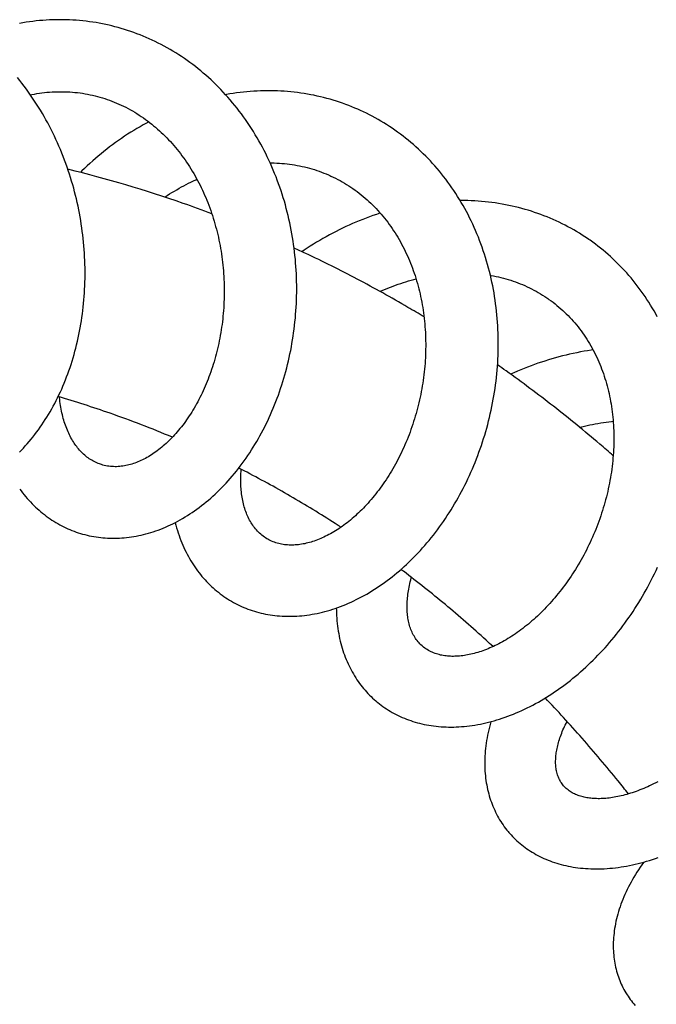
# Model space of a CAD drawing. Header units: millimetres. Extents: x 117 to 1320, y -43 to 1845.
# Tile 27 of 106: x 356 to 404, y 709 to 785. Entities that reach past the tile are written whole.
import ezdxf

# ---------------------------------------------------------------- set-up
doc = ezdxf.new("R2010")
doc.units = ezdxf.units.MM
doc.header["$LTSCALE"] = 65.395
doc.layers.get('0').update_dxf_attribs({"linetype": 'CONTINUOUS'})

msp = doc.modelspace()

# ---------------------------------------------------------------- linework, layer by layer
at = {"color": 7, "linetype": 'Continuous'}
for points in [[(362.634, 784.22), (362.524, 784.246), (362.276, 784.301), (362.028, 784.352), (361.779, 784.399), (361.528, 784.443), (361.277, 784.482), (361.025, 784.518), (360.773, 784.551), (360.52, 784.579), (360.266, 784.603), (360.012, 784.624), (359.757, 784.641), (359.502, 784.654), (359.247, 784.663), (358.992, 784.668), (358.737, 784.669), (358.482, 784.667), (358.227, 784.661), (357.972, 784.65), (357.718, 784.636), (357.463, 784.619), (357.208, 784.597), (356.953, 784.571), (356.698, 784.542), (356.442, 784.509), (356.187, 784.471), (355.931, 784.43), (355.675, 784.385)], [(363.944, 783.852), (363.704, 783.928), (363.463, 784.001), (363.22, 784.069), (362.977, 784.135), (362.731, 784.196), (362.634, 784.22)], [(368.286, 781.697), (368.071, 781.843), (367.854, 781.985), (367.635, 782.124), (367.414, 782.259), (367.192, 782.391), (366.968, 782.519), (366.743, 782.644), (366.516, 782.765), (366.288, 782.882), (366.058, 782.996), (365.828, 783.106), (365.596, 783.212), (365.363, 783.315), (365.129, 783.414), (364.894, 783.509), (364.658, 783.6), (364.42, 783.688), (364.183, 783.772), (363.944, 783.852)], [(360.093, 745.457), (360.172, 745.43), (360.337, 745.378), (360.504, 745.329), (360.673, 745.283), (360.842, 745.241), (361.013, 745.202), (361.185, 745.167), (361.358, 745.135), (361.533, 745.106), (361.708, 745.081), (361.884, 745.06), (362.061, 745.042), (362.239, 745.028), (362.418, 745.017), (362.598, 745.01), (362.778, 745.006), (362.959, 745.006), (363.141, 745.01), (363.323, 745.017), (363.505, 745.028), (363.688, 745.042), (363.871, 745.061), (364.055, 745.082), (364.239, 745.108), (364.423, 745.137), (364.608, 745.17), (364.793, 745.206), (364.978, 745.246), (365.163, 745.29), (365.349, 745.338), (365.536, 745.39), (365.723, 745.446), (365.91, 745.505), (366.097, 745.569), (366.285, 745.636), (366.472, 745.707), (366.66, 745.782), (366.848, 745.861), (367.035, 745.944), (367.222, 746.031), (367.41, 746.122), (367.596, 746.216), (367.783, 746.315), (367.968, 746.417), (368.154, 746.523), (368.338, 746.633), (368.522, 746.746), (368.705, 746.864), (368.887, 746.984), (369.067, 747.109), (369.247, 747.237), (369.425, 747.368), (369.602, 747.502), (369.777, 747.64), (369.952, 747.782), (370.125, 747.928), (370.298, 748.077), (370.47, 748.23), (370.64, 748.387), (370.809, 748.547), (370.977, 748.711), (371.143, 748.878), (371.307, 749.049), (371.471, 749.223), (371.632, 749.4), (371.792, 749.58), (371.95, 749.764), (372.106, 749.951), (372.26, 750.14), (372.412, 750.333), (372.563, 750.529), (372.711, 750.727), (372.857, 750.928), (373.001, 751.132), (373.142, 751.338), (373.282, 751.547), (373.418, 751.758), (373.553, 751.972), (373.685, 752.187), (373.815, 752.405), (373.942, 752.626), (374.067, 752.849), (374.19, 753.074), (374.31, 753.302), (374.428, 753.532), (374.544, 753.765), (374.657, 754), (374.767, 754.238), (374.876, 754.478), (374.982, 754.72), (375.085, 754.964), (375.186, 755.211), (375.284, 755.459), (375.379, 755.71), (375.472, 755.962), (375.562, 756.216), (375.649, 756.472), (375.733, 756.729), (375.815, 756.988), (375.893, 757.248), (375.969, 757.51), (376.042, 757.772), (376.111, 758.036), (376.178, 758.3), (376.242, 758.566), (376.302, 758.832), (376.36, 759.1), (376.415, 759.369), (376.467, 759.638), (376.515, 759.909), (376.561, 760.181), (376.604, 760.455), (376.643, 760.729), (376.68, 761.004), (376.713, 761.28), (376.744, 761.558), (376.771, 761.836), (376.795, 762.116), (376.816, 762.396), (376.834, 762.676), (376.849, 762.958), (376.86, 763.24), (376.869, 763.522), (376.874, 763.805), (376.875, 764.088), (376.874, 764.371), (376.869, 764.654), (376.861, 764.937), (376.85, 765.219), (376.835, 765.502), (376.818, 765.784), (376.796, 766.065), (376.772, 766.346), (376.744, 766.626), (376.714, 766.906), (376.679, 767.185), (376.642, 767.464), (376.601, 767.742), (376.557, 768.02), (376.509, 768.298), (376.458, 768.576), (376.404, 768.853), (376.346, 769.13), (376.285, 769.406), (376.221, 769.682), (376.153, 769.958), (376.082, 770.232), (376.007, 770.505), (375.93, 770.778), (375.848, 771.049), (375.764, 771.319), (375.676, 771.588), (375.585, 771.855), (375.491, 772.121), (375.394, 772.385), (375.293, 772.647), (375.189, 772.908), (375.083, 773.166), (374.973, 773.423), (374.86, 773.677), (374.744, 773.929), (374.626, 774.18), (374.504, 774.428), (374.379, 774.673), (374.251, 774.917), (374.12, 775.159), (373.986, 775.399), (373.849, 775.637), (373.709, 775.873), (373.565, 776.108), (373.419, 776.34), (373.269, 776.57), (373.116, 776.798), (372.961, 777.024), (372.802, 777.247), (372.641, 777.467), (372.477, 777.685), (372.311, 777.9), (372.141, 778.113), (371.97, 778.322), (371.795, 778.529), (371.619, 778.732), (371.44, 778.933), (371.258, 779.13), (371.075, 779.324), (370.889, 779.515), (370.702, 779.702), (370.512, 779.886), (370.321, 780.066), (370.127, 780.243), (369.932, 780.417), (369.734, 780.588), (369.534, 780.756), (369.332, 780.92), (369.127, 781.082), (368.92, 781.241), (368.711, 781.396), (368.499, 781.548), (368.286, 781.697)], [(355.666, 751.586), (355.819, 751.741), (355.971, 751.901), (356.121, 752.064), (356.269, 752.231), (356.416, 752.401), (356.56, 752.574), (356.703, 752.751), (356.845, 752.931), (356.984, 753.115), (357.121, 753.301), (357.257, 753.491), (357.39, 753.684), (357.521, 753.879), (357.649, 754.078), (357.776, 754.279), (357.899, 754.482), (358.021, 754.688), (358.139, 754.897), (358.256, 755.107), (358.369, 755.32), (358.48, 755.535), (358.589, 755.753), (358.695, 755.973), (358.799, 756.195), (358.9, 756.42), (358.999, 756.648), (359.095, 756.878), (359.189, 757.111), (359.28, 757.346), (359.369, 757.584), (359.455, 757.823), (359.538, 758.065), (359.619, 758.309), (359.696, 758.555), (359.771, 758.803), (359.844, 759.053), (359.913, 759.305), (359.98, 759.558), (360.044, 759.813), (360.104, 760.069), (360.162, 760.327), (360.217, 760.586), (360.269, 760.846), (360.318, 761.107), (360.364, 761.37), (360.407, 761.633), (360.447, 761.897), (360.484, 762.162), (360.517, 762.427), (360.548, 762.694), (360.576, 762.961), (360.601, 763.23), (360.622, 763.5), (360.641, 763.77), (360.656, 764.042), (360.669, 764.315), (360.678, 764.589), (360.685, 764.864), (360.688, 765.14), (360.688, 765.417), (360.685, 765.694), (360.679, 765.972), (360.669, 766.25), (360.657, 766.528), (360.641, 766.807), (360.622, 767.086), (360.6, 767.365), (360.575, 767.644), (360.546, 767.923), (360.515, 768.202), (360.48, 768.48), (360.442, 768.758), (360.401, 769.036), (360.357, 769.313), (360.31, 769.589), (360.26, 769.864), (360.206, 770.139), (360.15, 770.413), (360.09, 770.687), (360.027, 770.96), (359.961, 771.232), (359.891, 771.505), (359.818, 771.778), (359.742, 772.05), (359.663, 772.322), (359.58, 772.593), (359.494, 772.864), (359.405, 773.133), (359.313, 773.402), (359.217, 773.67), (359.119, 773.937), (359.017, 774.202), (358.912, 774.466), (358.804, 774.729), (358.693, 774.99), (358.579, 775.25), (358.462, 775.508), (358.342, 775.764), (358.219, 776.018), (358.093, 776.27), (357.965, 776.521), (357.833, 776.768), (357.699, 777.014), (357.562, 777.258), (357.423, 777.499), (357.28, 777.739), (357.134, 777.976), (356.986, 778.212), (356.834, 778.446), (356.68, 778.678), (356.522, 778.907), (356.362, 779.135), (356.199, 779.361), (356.032, 779.585), (355.863, 779.806), (355.692, 780.025), (355.517, 780.241)], [(356.51, 778.925), (356.623, 778.948), (356.814, 778.983), (357.006, 779.016), (357.199, 779.046), (357.391, 779.072), (357.584, 779.095), (357.777, 779.115), (357.971, 779.132), (358.165, 779.145), (358.359, 779.155), (358.553, 779.161), (358.748, 779.164), (358.943, 779.164), (359.138, 779.16), (359.334, 779.153), (359.529, 779.142), (359.724, 779.128), (359.919, 779.11), (360.113, 779.09), (360.307, 779.065), (360.5, 779.037)], [(360.5, 779.037), (360.692, 779.006), (360.884, 778.971), (361.074, 778.933), (361.263, 778.892), (361.362, 778.869)], [(361.362, 778.869), (361.453, 778.847), (361.64, 778.799), (361.826, 778.748), (362.011, 778.694), (362.196, 778.636), (362.379, 778.575), (362.561, 778.51), (362.742, 778.443), (362.922, 778.371), (363.102, 778.297), (363.28, 778.219), (363.457, 778.138), (363.633, 778.054), (363.808, 777.967), (363.981, 777.876), (364.153, 777.782), (364.324, 777.686), (364.493, 777.586), (364.661, 777.483), (364.827, 777.377), (364.991, 777.269), (365.153, 777.158), (365.314, 777.044), (365.473, 776.927), (365.629, 776.808), (365.784, 776.686), (365.936, 776.563), (366.085, 776.437), (366.233, 776.308), (366.378, 776.178), (366.522, 776.045), (366.663, 775.91), (366.803, 775.772), (366.941, 775.633), (367.077, 775.49), (367.211, 775.345), (367.344, 775.198), (367.474, 775.049), (367.603, 774.897), (367.73, 774.742), (367.855, 774.586), (367.979, 774.427), (368.1, 774.266), (368.219, 774.103), (368.337, 773.938), (368.452, 773.771), (368.565, 773.603), (368.676, 773.432), (368.785, 773.259), (368.891, 773.085), (368.996, 772.91), (369.098, 772.732), (369.198, 772.553), (369.295, 772.373), (369.39, 772.191), (369.484, 772.008), (369.574, 771.823), (369.663, 771.636), (369.75, 771.448), (369.834, 771.259), (369.916, 771.067), (369.996, 770.874), (370.074, 770.679), (370.15, 770.483), (370.224, 770.284), (370.296, 770.084), (370.365, 769.883), (370.432, 769.681), (370.497, 769.477), (370.559, 769.272), (370.619, 769.066), (370.677, 768.859), (370.732, 768.651), (370.785, 768.442), (370.835, 768.233), (370.883, 768.023), (370.929, 767.812), (370.972, 767.601), (371.012, 767.389), (371.051, 767.178), (371.086, 766.965), (371.119, 766.753), (371.15, 766.539), (371.178, 766.325), (371.204, 766.111), (371.228, 765.896), (371.249, 765.68), (371.268, 765.463), (371.284, 765.246), (371.298, 765.028), (371.309, 764.81), (371.318, 764.592), (371.325, 764.374), (371.329, 764.156), (371.331, 763.937), (371.33, 763.719), (371.327, 763.502), (371.321, 763.284), (371.313, 763.068), (371.302, 762.851), (371.29, 762.636), (371.274, 762.421), (371.257, 762.207), (371.237, 761.994), (371.215, 761.782), (371.191, 761.57), (371.164, 761.36), (371.135, 761.15), (371.104, 760.941), (371.07, 760.733), (371.034, 760.525), (370.996, 760.318), (370.955, 760.112), (370.913, 759.906), (370.868, 759.702), (370.821, 759.499), (370.771, 759.296), (370.72, 759.096), (370.666, 758.896), (370.611, 758.698), (370.553, 758.501), (370.494, 758.306), (370.432, 758.113), (370.369, 757.921), (370.304, 757.731), (370.237, 757.543), (370.168, 757.357), (370.097, 757.174), (370.025, 756.992), (369.952, 756.813), (369.877, 756.636), (369.8, 756.46), (369.721, 756.287), (369.641, 756.116), (369.559, 755.946), (369.475, 755.778), (369.39, 755.612), (369.303, 755.448), (369.214, 755.287), (369.124, 755.127), (369.033, 754.969), (368.94, 754.814), (368.846, 754.661), (368.75, 754.51), (368.654, 754.362), (368.556, 754.217), (368.457, 754.074), (368.358, 753.933), (368.257, 753.796), (368.155, 753.661), (368.053, 753.529), (367.95, 753.399), (367.846, 753.273), (367.742, 753.149), (367.637, 753.028), (367.531, 752.91), (367.425, 752.795), (367.318, 752.682), (367.211, 752.573), (367.103, 752.466), (366.994, 752.361), (366.884, 752.259), (366.774, 752.16), (366.663, 752.063), (366.552, 751.969), (366.439, 751.878), (366.327, 751.789), (366.214, 751.703), (366.1, 751.619), (365.986, 751.539), (365.872, 751.461), (365.758, 751.386), (365.644, 751.315), (365.529, 751.246), (365.415, 751.18), (365.301, 751.117), (365.188, 751.057), (365.074, 751.001), (364.961, 750.947), (364.848, 750.896), (364.735, 750.848), (364.621, 750.802), (364.508, 750.76), (364.394, 750.72), (364.279, 750.683), (364.164, 750.649), (364.048, 750.618), (363.931, 750.589), (363.814, 750.564), (363.696, 750.542), (363.578, 750.523), (363.46, 750.508), (363.341, 750.496), (363.221, 750.487), (363.102, 750.482), (362.983, 750.481), (362.864, 750.483), (362.745, 750.49), (362.627, 750.5)], [(381.659, 777.771), (381.557, 777.816), (381.327, 777.915), (381.094, 778.011), (380.86, 778.103), (380.624, 778.193), (380.386, 778.278), (380.147, 778.36), (379.907, 778.438), (379.666, 778.513), (379.423, 778.584), (379.179, 778.652), (378.935, 778.715), (378.689, 778.776), (378.442, 778.832), (378.194, 778.885), (377.945, 778.934), (377.695, 778.98), (377.444, 779.021), (377.192, 779.059), (376.94, 779.094), (376.686, 779.124), (376.432, 779.151), (376.176, 779.174), (375.92, 779.194), (375.663, 779.209), (375.406, 779.221), (375.147, 779.229), (374.888, 779.233), (374.628, 779.234), (374.368, 779.231), (374.108, 779.224), (373.847, 779.213), (373.585, 779.198), (373.324, 779.18), (373.062, 779.157), (372.801, 779.131), (372.539, 779.101), (372.278, 779.068), (372.017, 779.03), (371.756, 778.989), (371.495, 778.945), (371.439, 778.934)], [(382.878, 777.163), (382.656, 777.284), (382.432, 777.4), (382.206, 777.514), (381.979, 777.623), (381.75, 777.73), (381.659, 777.771)], [(365.562, 776.859), (365.378, 776.76), (365.135, 776.625), (364.895, 776.487), (364.655, 776.346), (364.417, 776.202), (364.181, 776.054), (363.946, 775.903), (363.712, 775.749), (363.48, 775.591), (363.25, 775.431), (363.022, 775.268), (362.795, 775.102), (362.571, 774.933), (362.349, 774.761), (362.129, 774.587), (361.911, 774.41), (361.695, 774.231), (361.482, 774.049), (361.271, 773.864), (361.062, 773.678), (360.855, 773.488), (360.65, 773.296), (360.448, 773.102), (360.334, 772.989)], [(386.739, 774.239), (386.557, 774.421), (386.371, 774.6), (386.183, 774.776), (385.993, 774.949), (385.8, 775.119), (385.605, 775.287), (385.408, 775.451), (385.208, 775.611), (385.006, 775.769), (384.802, 775.924), (384.596, 776.075), (384.387, 776.223), (384.177, 776.368), (383.965, 776.509), (383.751, 776.647), (383.535, 776.781), (383.317, 776.912), (383.098, 777.04), (382.878, 777.163)], [(371.97, 740.141), (372.044, 740.1), (372.197, 740.018), (372.352, 739.939), (372.508, 739.863), (372.666, 739.79), (372.825, 739.721), (372.986, 739.655), (373.148, 739.592), (373.312, 739.533), (373.476, 739.477), (373.642, 739.424), (373.809, 739.375), (373.978, 739.329), (374.149, 739.286), (374.321, 739.247), (374.495, 739.211), (374.67, 739.178), (374.848, 739.148), (375.026, 739.122), (375.206, 739.1), (375.388, 739.08), (375.571, 739.065), (375.756, 739.053), (375.941, 739.044), (376.129, 739.039), (376.317, 739.038), (376.506, 739.04), (376.697, 739.046), (376.888, 739.055), (377.081, 739.068), (377.274, 739.085), (377.467, 739.106), (377.662, 739.13), (377.856, 739.158), (378.051, 739.19), (378.247, 739.225), (378.443, 739.264), (378.639, 739.307), (378.836, 739.353), (379.033, 739.404), (379.231, 739.458), (379.43, 739.516), (379.629, 739.578), (379.829, 739.645), (380.029, 739.715), (380.23, 739.789), (380.431, 739.867), (380.631, 739.948), (380.832, 740.034), (381.033, 740.124), (381.234, 740.217), (381.435, 740.315), (381.635, 740.416), (381.835, 740.521), (382.034, 740.63), (382.233, 740.742), (382.431, 740.858), (382.629, 740.978), (382.826, 741.101), (383.021, 741.228), (383.216, 741.358), (383.41, 741.492), (383.602, 741.629), (383.793, 741.769), (383.982, 741.912), (384.17, 742.058), (384.357, 742.208), (384.542, 742.361), (384.726, 742.517), (384.91, 742.677), (385.092, 742.84), (385.274, 743.007), (385.454, 743.178), (385.632, 743.351), (385.809, 743.528), (385.985, 743.707), (386.159, 743.89), (386.331, 744.076), (386.502, 744.265), (386.67, 744.456), (386.837, 744.65), (387.002, 744.847), (387.165, 745.047), (387.326, 745.249), (387.484, 745.454), (387.641, 745.661), (387.796, 745.871), (387.948, 746.083), (388.099, 746.298), (388.247, 746.515), (388.393, 746.735), (388.537, 746.957), (388.679, 747.182), (388.818, 747.409), (388.956, 747.638), (389.091, 747.871), (389.224, 748.105), (389.355, 748.342), (389.483, 748.58), (389.609, 748.821), (389.732, 749.064), (389.852, 749.309), (389.97, 749.556), (390.086, 749.804), (390.198, 750.054), (390.308, 750.306), (390.416, 750.559), (390.52, 750.813), (390.621, 751.069), (390.72, 751.326), (390.816, 751.585), (390.909, 751.845), (390.999, 752.107), (391.087, 752.37), (391.171, 752.635), (391.253, 752.901), (391.332, 753.169), (391.408, 753.438), (391.481, 753.709), (391.551, 753.981), (391.618, 754.254), (391.683, 754.528), (391.744, 754.803), (391.802, 755.079), (391.856, 755.356), (391.908, 755.634), (391.956, 755.912), (392.002, 756.19), (392.043, 756.469), (392.082, 756.749), (392.118, 757.028), (392.15, 757.308), (392.179, 757.588), (392.204, 757.868), (392.227, 758.149), (392.246, 758.43), (392.261, 758.712), (392.274, 758.994), (392.283, 759.277), (392.289, 759.56), (392.291, 759.843), (392.29, 760.126), (392.285, 760.41), (392.278, 760.693), (392.266, 760.975), (392.252, 761.258), (392.233, 761.54), (392.212, 761.822), (392.187, 762.103), (392.158, 762.383), (392.126, 762.662), (392.091, 762.941), (392.052, 763.218), (392.01, 763.494), (391.965, 763.769), (391.916, 764.043), (391.863, 764.316), (391.808, 764.589), (391.748, 764.86), (391.685, 765.132), (391.619, 765.402), (391.549, 765.672), (391.476, 765.94), (391.399, 766.207), (391.319, 766.473), (391.235, 766.737), (391.148, 766.999), (391.058, 767.26), (390.964, 767.52), (390.867, 767.777), (390.767, 768.033), (390.664, 768.286), (390.557, 768.537), (390.448, 768.786), (390.335, 769.033), (390.219, 769.277), (390.1, 769.519), (389.979, 769.759), (389.854, 769.996), (389.726, 770.232), (389.594, 770.465), (389.46, 770.697), (389.322, 770.927), (389.181, 771.154), (389.038, 771.379), (388.891, 771.601), (388.741, 771.821), (388.589, 772.039), (388.434, 772.253), (388.276, 772.465), (388.115, 772.674), (387.952, 772.88), (387.786, 773.083), (387.618, 773.284), (387.447, 773.481), (387.274, 773.675), (387.098, 773.866), (386.92, 774.054), (386.739, 774.239)], [(374.844, 773.713), (374.968, 773.713), (375.164, 773.709), (375.359, 773.702), (375.554, 773.692), (375.748, 773.678), (375.942, 773.661), (376.135, 773.641), (376.328, 773.618), (376.52, 773.591), (376.712, 773.561), (376.904, 773.528), (377.095, 773.491), (377.286, 773.451), (377.476, 773.407), (377.666, 773.36), (377.854, 773.31), (378.042, 773.257), (378.228, 773.2), (378.414, 773.14), (378.598, 773.076), (378.78, 773.01), (378.961, 772.94), (379.141, 772.868), (379.319, 772.792), (379.411, 772.751)], [(379.411, 772.751), (379.496, 772.713), (379.671, 772.631), (379.844, 772.545), (380.016, 772.457), (380.187, 772.366), (380.357, 772.271), (380.524, 772.173), (380.691, 772.072), (380.855, 771.968), (381.018, 771.861), (381.18, 771.751), (381.339, 771.638), (381.496, 771.522), (381.652, 771.404), (381.805, 771.282), (381.957, 771.158), (382.106, 771.031), (382.254, 770.902), (382.398, 770.77), (382.541, 770.636), (382.681, 770.5), (382.818, 770.361), (382.953, 770.221), (383.086, 770.078), (383.216, 769.934), (383.344, 769.787), (383.469, 769.637), (383.593, 769.486), (383.714, 769.332), (383.833, 769.176), (383.951, 769.017), (384.066, 768.856), (384.179, 768.693), (384.289, 768.529), (384.397, 768.362), (384.503, 768.193), (384.606, 768.023), (384.707, 767.851), (384.806, 767.677), (384.902, 767.501), (384.995, 767.325), (385.085, 767.147), (385.173, 766.969), (385.258, 766.789), (385.341, 766.608), (385.422, 766.425), (385.501, 766.239), (385.577, 766.052), (385.652, 765.863), (385.724, 765.672), (385.793, 765.48), (385.861, 765.286), (385.926, 765.091), (385.988, 764.894), (386.048, 764.696), (386.106, 764.497), (386.161, 764.296), (386.213, 764.095), (386.263, 763.893), (386.311, 763.689), (386.356, 763.485), (386.398, 763.281), (386.438, 763.075), (386.476, 762.869), (386.511, 762.662), (386.543, 762.454), (386.573, 762.245), (386.601, 762.035), (386.626, 761.824), (386.649, 761.612), (386.669, 761.399), (386.687, 761.185), (386.702, 760.971), (386.714, 760.756), (386.725, 760.541), (386.732, 760.325), (386.737, 760.109), (386.74, 759.892), (386.74, 759.676), (386.737, 759.459), (386.732, 759.243), (386.725, 759.026), (386.715, 758.81), (386.702, 758.595), (386.688, 758.379), (386.67, 758.164), (386.65, 757.948), (386.628, 757.732), (386.603, 757.516), (386.576, 757.3), (386.546, 757.085), (386.514, 756.869), (386.479, 756.654), (386.442, 756.439), (386.403, 756.225), (386.361, 756.011), (386.317, 755.798), (386.271, 755.586), (386.222, 755.375), (386.171, 755.164), (386.118, 754.955), (386.063, 754.747), (386.005, 754.54), (385.946, 754.335), (385.884, 754.13), (385.82, 753.926), (385.754, 753.724), (385.686, 753.522), (385.615, 753.322), (385.542, 753.123), (385.468, 752.924), (385.391, 752.727), (385.312, 752.532), (385.231, 752.338), (385.149, 752.145), (385.064, 751.954), (384.978, 751.765), (384.89, 751.577), (384.8, 751.392), (384.708, 751.208), (384.615, 751.026), (384.521, 750.846), (384.424, 750.669), (384.327, 750.493), (384.227, 750.32), (384.127, 750.148), (384.024, 749.979), (383.92, 749.811), (383.815, 749.646), (383.708, 749.482), (383.6, 749.321), (383.49, 749.162), (383.379, 749.004), (383.267, 748.85), (383.154, 748.697), (383.04, 748.547), (382.924, 748.4), (382.808, 748.255), (382.691, 748.112), (382.573, 747.973), (382.454, 747.835), (382.335, 747.701), (382.215, 747.57), (382.095, 747.441), (381.974, 747.316), (381.853, 747.193), (381.731, 747.072), (381.608, 746.954), (381.484, 746.838), (381.36, 746.725), (381.234, 746.614), (381.108, 746.505), (380.982, 746.4), (380.855, 746.297), (380.728, 746.197), (380.601, 746.099), (380.473, 746.005), (380.346, 745.913), (380.218, 745.824), (380.091, 745.738), (379.963, 745.655), (379.836, 745.575), (379.709, 745.497), (379.582, 745.423), (379.456, 745.352), (379.331, 745.283), (379.205, 745.218), (379.081, 745.155), (378.956, 745.095), (378.832, 745.038), (378.709, 744.984), (378.585, 744.932), (378.462, 744.884), (378.34, 744.838), (378.217, 744.795), (378.095, 744.754), (377.973, 744.716), (377.851, 744.681), (377.729, 744.649), (377.607, 744.619), (377.486, 744.592), (377.364, 744.569), (377.244, 744.547), (377.124, 744.529), (377.004, 744.514), (376.885, 744.502), (376.766, 744.493), (376.648, 744.486), (376.531, 744.483), (376.414, 744.483), (376.298, 744.486), (376.182, 744.492), (376.067, 744.501), (375.952, 744.514), (375.838, 744.53), (375.725, 744.549), (375.613, 744.572), (375.501, 744.599), (375.391, 744.629)], [(366.788, 771.097), (366.804, 771.108), (366.981, 771.225), (367.159, 771.34), (367.338, 771.452), (367.517, 771.561), (367.697, 771.668), (367.878, 771.772), (368.059, 771.873), (368.24, 771.972), (368.423, 772.068), (368.606, 772.162), (368.791, 772.253), (368.977, 772.342), (369.164, 772.429), (369.245, 772.465)], [(399.223, 767.857), (399.128, 767.922), (398.918, 768.062), (398.707, 768.2), (398.493, 768.333), (398.278, 768.464), (398.06, 768.591), (397.84, 768.715), (397.619, 768.836), (397.395, 768.953), (397.17, 769.067), (396.943, 769.178), (396.715, 769.284), (396.485, 769.388), (396.254, 769.487), (396.021, 769.584), (395.787, 769.676), (395.55, 769.766), (395.312, 769.852), (395.072, 769.934), (394.83, 770.014), (394.587, 770.089), (394.341, 770.162), (394.094, 770.23), (393.845, 770.295), (393.595, 770.357), (393.343, 770.415), (393.089, 770.47), (392.834, 770.521), (392.578, 770.568), (392.32, 770.612), (392.061, 770.651), (391.801, 770.688), (391.54, 770.72), (391.278, 770.749), (391.016, 770.774), (390.753, 770.795), (390.489, 770.812), (390.224, 770.826), (389.959, 770.836), (389.694, 770.842), (389.428, 770.845), (389.371, 770.845)], [(383.271, 769.87), (383.236, 769.859), (382.971, 769.772), (382.707, 769.682), (382.444, 769.588), (382.182, 769.491), (381.922, 769.391), (381.663, 769.288), (381.405, 769.182), (381.149, 769.072), (380.893, 768.959), (380.639, 768.842), (380.385, 768.722), (380.132, 768.599), (379.881, 768.472), (379.63, 768.342), (379.381, 768.209), (379.133, 768.072), (378.886, 767.933), (378.641, 767.79), (378.397, 767.644), (378.155, 767.496), (377.915, 767.344), (377.676, 767.19), (377.44, 767.033), (377.28, 766.924)], [(400.307, 767.038), (400.112, 767.196), (399.915, 767.351), (399.715, 767.503), (399.512, 767.652), (399.307, 767.798), (399.223, 767.857)], [(403.521, 763.492), (403.376, 763.704), (403.227, 763.914), (403.076, 764.121), (402.922, 764.325), (402.765, 764.527), (402.606, 764.725), (402.444, 764.921), (402.279, 765.114), (402.112, 765.304), (401.943, 765.491), (401.771, 765.674), (401.597, 765.855), (401.42, 766.032), (401.241, 766.207), (401.06, 766.379), (400.876, 766.548), (400.689, 766.714), (400.499, 766.877), (400.307, 767.038)], [(383.249, 763.882), (383.274, 763.893), (383.466, 763.978), (383.659, 764.06), (383.853, 764.139), (384.048, 764.216), (384.243, 764.291), (384.439, 764.363), (384.636, 764.433), (384.834, 764.5), (385.032, 764.565), (385.231, 764.627), (385.43, 764.686), (385.629, 764.743), (385.828, 764.797), (386.004, 764.842)], [(391.689, 765.115), (391.739, 765.107), (391.931, 765.071), (392.121, 765.033), (392.311, 764.991), (392.5, 764.946), (392.687, 764.898), (392.873, 764.848), (393.057, 764.794), (393.241, 764.737), (393.423, 764.677), (393.604, 764.613), (393.785, 764.547), (393.964, 764.477), (394.142, 764.404), (394.32, 764.328), (394.495, 764.248), (394.67, 764.165), (394.843, 764.079), (395.014, 763.991), (395.184, 763.898), (395.352, 763.803)], [(395.352, 763.803), (395.519, 763.705), (395.683, 763.604), (395.846, 763.5), (396.007, 763.394), (396.092, 763.335)], [(396.092, 763.335), (396.171, 763.28), (396.327, 763.167), (396.482, 763.052), (396.633, 762.935), (396.783, 762.814), (396.93, 762.692), (397.075, 762.566), (397.217, 762.438), (397.357, 762.308), (397.495, 762.175), (397.63, 762.04), (397.763, 761.902), (397.894, 761.762), (398.022, 761.619), (398.148, 761.473), (398.271, 761.326), (398.393, 761.175), (398.511, 761.023), (398.628, 760.868), (398.742, 760.711), (398.853, 760.552), (398.962, 760.391), (399.068, 760.228), (399.171, 760.063), (399.272, 759.896), (399.371, 759.727), (399.466, 759.557), (399.559, 759.385), (399.649, 759.212), (399.736, 759.037), (399.821, 758.861), (399.902, 758.683), (399.981, 758.505), (400.056, 758.326), (400.129, 758.146), (400.199, 757.965), (400.267, 757.784), (400.332, 757.6), (400.394, 757.415), (400.454, 757.228), (400.512, 757.04), (400.567, 756.849), (400.62, 756.657), (400.67, 756.464), (400.718, 756.269), (400.763, 756.073), (400.805, 755.876), (400.845, 755.677), (400.883, 755.478), (400.918, 755.277), (400.95, 755.076), (400.979, 754.874), (401.006, 754.671), (401.03, 754.467), (401.052, 754.263), (401.071, 754.058), (401.087, 753.852), (401.101, 753.647), (401.112, 753.441), (401.12, 753.235), (401.126, 753.029), (401.13, 752.822), (401.13, 752.615), (401.128, 752.406), (401.124, 752.197), (401.117, 751.987), (401.108, 751.776), (401.096, 751.564), (401.081, 751.352), (401.064, 751.14), (401.044, 750.927), (401.021, 750.713), (400.996, 750.5), (400.969, 750.287), (400.939, 750.073), (400.906, 749.86), (400.871, 749.646), (400.833, 749.433), (400.793, 749.221), (400.751, 749.008), (400.706, 748.797), (400.659, 748.585), (400.609, 748.374), (400.557, 748.164), (400.502, 747.954), (400.445, 747.745), (400.386, 747.537), (400.324, 747.329), (400.26, 747.122), (400.194, 746.915), (400.125, 746.709), (400.054, 746.503), (399.981, 746.298), (399.905, 746.094), (399.827, 745.89), (399.747, 745.688), (399.664, 745.486), (399.58, 745.285), (399.493, 745.085), (399.404, 744.887), (399.313, 744.689), (399.22, 744.493), (399.126, 744.299), (399.029, 744.106), (398.931, 743.915), (398.831, 743.725), (398.729, 743.538), (398.626, 743.352), (398.521, 743.168), (398.414, 742.986), (398.305, 742.805), (398.195, 742.627), (398.083, 742.449), (397.97, 742.274), (397.855, 742.1), (397.738, 741.928), (397.619, 741.758), (397.499, 741.589), (397.378, 741.422), (397.255, 741.257), (397.13, 741.094), (397.004, 740.933), (396.877, 740.774), (396.749, 740.617), (396.619, 740.462), (396.489, 740.31), (396.357, 740.16), (396.225, 740.013), (396.092, 739.868), (395.958, 739.725), (395.823, 739.585), (395.688, 739.448), (395.552, 739.313), (395.416, 739.181), (395.28, 739.053), (395.144, 738.927), (395.007, 738.803), (394.869, 738.682), (394.73, 738.563), (394.591, 738.446), (394.451, 738.332), (394.31, 738.22), (394.169, 738.111), (394.028, 738.004), (393.886, 737.9), (393.744, 737.799), (393.602, 737.7), (393.46, 737.604), (393.318, 737.511), (393.176, 737.42), (393.035, 737.332), (392.893, 737.247), (392.752, 737.165), (392.611, 737.086), (392.471, 737.01), (392.332, 736.936), (392.194, 736.866), (392.056, 736.798), (391.919, 736.734), (391.784, 736.672), (391.648, 736.613), (391.514, 736.556), (391.38, 736.502), (391.246, 736.451), (391.113, 736.402), (390.98, 736.356), (390.848, 736.313), (390.717, 736.272), (390.586, 736.234), (390.456, 736.198), (390.327, 736.165), (390.199, 736.135), (390.072, 736.107), (389.945, 736.082), (389.82, 736.06), (389.696, 736.04), (389.573, 736.023), (389.451, 736.009), (389.331, 735.997), (389.211, 735.987), (389.093, 735.98), (388.977, 735.976), (388.862, 735.975), (388.748, 735.975), (388.636, 735.979), (388.525, 735.985), (388.415, 735.993), (388.306, 736.004), (388.197, 736.018), (388.089, 736.035), (387.982, 736.054), (387.875, 736.077), (387.769, 736.103), (387.663, 736.132), (387.558, 736.164), (387.453, 736.2), (387.35, 736.239), (387.247, 736.282), (387.147, 736.328)], [(404.455, 761.939), (404.331, 762.168), (404.204, 762.394), (404.074, 762.618), (403.94, 762.84), (403.803, 763.06), (403.664, 763.277), (403.521, 763.492)], [(399.542, 759.417), (399.401, 759.396), (399.125, 759.353), (398.849, 759.306), (398.573, 759.255), (398.297, 759.201), (398.023, 759.143), (397.748, 759.082), (397.475, 759.018), (397.202, 758.95), (396.93, 758.879), (396.659, 758.805), (396.389, 758.727), (396.121, 758.647), (395.854, 758.563), (395.588, 758.476), (395.323, 758.387), (395.059, 758.293), (394.796, 758.197), (394.533, 758.097), (394.271, 757.994), (394.01, 757.888), (393.75, 757.779), (393.491, 757.667), (393.236, 757.553)], [(359.859, 752.283), (359.798, 752.378), (359.734, 752.481), (359.672, 752.587), (359.611, 752.695), (359.553, 752.805), (359.496, 752.918), (359.44, 753.033), (359.387, 753.151), (359.335, 753.271), (359.285, 753.393), (359.237, 753.517), (359.19, 753.644), (359.146, 753.772), (359.103, 753.903), (359.062, 754.036), (359.023, 754.172), (358.986, 754.309), (358.952, 754.448), (358.919, 754.589), (358.888, 754.732), (358.86, 754.875), (358.833, 755.021), (358.809, 755.167), (358.787, 755.316), (358.766, 755.467), (358.748, 755.619), (358.732, 755.775), (358.729, 755.805)], [(398.523, 753.487), (398.684, 753.528), (398.889, 753.579), (399.095, 753.627), (399.301, 753.673), (399.507, 753.716), (399.712, 753.756), (399.918, 753.794), (400.124, 753.829), (400.329, 753.862), (400.534, 753.892), (400.739, 753.919), (400.943, 753.944), (401.079, 753.959)], [(361.859, 750.665), (361.788, 750.691), (361.686, 750.729), (361.585, 750.772), (361.486, 750.817), (361.389, 750.865), (361.292, 750.917), (361.198, 750.972), (361.104, 751.029), (361.013, 751.09), (360.923, 751.153), (360.834, 751.219), (360.747, 751.288), (360.662, 751.36), (360.579, 751.434), (360.498, 751.51), (360.418, 751.589), (360.34, 751.671), (360.265, 751.754), (360.191, 751.839), (360.12, 751.926), (360.05, 752.015), (359.983, 752.105), (359.918, 752.197), (359.859, 752.283)], [(362.163, 750.578), (362.049, 750.607), (361.936, 750.64), (361.859, 750.665)], [(362.627, 750.5), (362.51, 750.513), (362.393, 750.531), (362.277, 750.553), (362.163, 750.578)], [(374.673, 744.931), (374.6, 744.973), (374.501, 745.035), (374.404, 745.1), (374.31, 745.168), (374.218, 745.24), (374.128, 745.314), (374.042, 745.392), (373.958, 745.472), (373.877, 745.555), (373.799, 745.64), (373.723, 745.728), (373.651, 745.818), (373.581, 745.91), (373.515, 746.004), (373.451, 746.099), (373.389, 746.197), (373.331, 746.296), (373.274, 746.398), (373.22, 746.501), (373.169, 746.607), (373.119, 746.714), (373.072, 746.824), (373.027, 746.935), (372.984, 747.049), (372.943, 747.164), (372.905, 747.281), (372.869, 747.4), (372.835, 747.521), (372.803, 747.643), (372.773, 747.768), (372.746, 747.894), (372.721, 748.022), (372.698, 748.152), (372.677, 748.283), (372.659, 748.415), (372.643, 748.547), (372.629, 748.681), (372.618, 748.816), (372.609, 748.952), (372.602, 749.091), (372.597, 749.231), (372.595, 749.374), (372.594, 749.519), (372.596, 749.666), (372.601, 749.815), (372.608, 749.965), (372.617, 750.117), (372.629, 750.27), (372.629, 750.278)], [(355.69, 748.773), (355.794, 748.633), (355.909, 748.484), (356.025, 748.338), (356.144, 748.195), (356.266, 748.054), (356.389, 747.917), (356.514, 747.782), (356.642, 747.65), (356.771, 747.521), (356.902, 747.395), (357.035, 747.272), (357.17, 747.152), (357.306, 747.036), (357.445, 746.922), (357.585, 746.812), (357.726, 746.704), (357.869, 746.6), (358.014, 746.499), (358.16, 746.401), (358.308, 746.307), (358.456, 746.216), (358.607, 746.128), (358.758, 746.043), (358.91, 745.962), (359.064, 745.884), (359.219, 745.809), (359.375, 745.738), (359.532, 745.67), (359.69, 745.605), (359.85, 745.543), (360.01, 745.485), (360.093, 745.457)], [(367.583, 746.21), (367.587, 746.195), (367.64, 745.995), (367.695, 745.798), (367.754, 745.604), (367.816, 745.411), (367.88, 745.22), (367.948, 745.032), (368.019, 744.846), (368.093, 744.662), (368.17, 744.481), (368.249, 744.302), (368.332, 744.125), (368.417, 743.952), (368.504, 743.781), (368.595, 743.613), (368.688, 743.447), (368.783, 743.285), (368.881, 743.126), (368.981, 742.969), (369.084, 742.816), (369.189, 742.665), (369.296, 742.518), (369.405, 742.373), (369.517, 742.232), (369.631, 742.094), (369.746, 741.958), (369.864, 741.826), (369.984, 741.697), (370.106, 741.571), (370.23, 741.448), (370.356, 741.327), (370.485, 741.208), (370.617, 741.093), (370.75, 740.98), (370.886, 740.871), (371.023, 740.764), (371.163, 740.66), (371.305, 740.559)], [(374.957, 744.788), (374.851, 744.837), (374.746, 744.891), (374.673, 744.931)], [(375.391, 744.629), (375.281, 744.663), (375.172, 744.701), (375.064, 744.742), (374.957, 744.788)], [(383.001, 732.503), (383.068, 732.448), (383.199, 732.343), (383.333, 732.241), (383.469, 732.142), (383.607, 732.046), (383.748, 731.952), (383.891, 731.861), (384.036, 731.773), (384.183, 731.688), (384.332, 731.605), (384.484, 731.526), (384.637, 731.45), (384.793, 731.376), (384.95, 731.306), (385.109, 731.239), (385.27, 731.174), (385.433, 731.113), (385.597, 731.055), (385.764, 731.001), (385.932, 730.949), (386.102, 730.9), (386.274, 730.855), (386.448, 730.813), (386.625, 730.774), (386.803, 730.738), (386.983, 730.705), (387.165, 730.676), (387.349, 730.65), (387.535, 730.628), (387.722, 730.609), (387.912, 730.593), (388.103, 730.581), (388.296, 730.573), (388.491, 730.568), (388.687, 730.566), (388.885, 730.568), (389.084, 730.574), (389.284, 730.584), (389.486, 730.597), (389.688, 730.614), (389.892, 730.635), (390.097, 730.659), (390.303, 730.687), (390.509, 730.719), (390.716, 730.754), (390.923, 730.793), (391.131, 730.836), (391.339, 730.882), (391.547, 730.933), (391.756, 730.987), (391.966, 731.044), (392.176, 731.106), (392.387, 731.171), (392.598, 731.24), (392.81, 731.313), (393.022, 731.39), (393.235, 731.471), (393.449, 731.556), (393.662, 731.644), (393.875, 731.736), (394.088, 731.832), (394.301, 731.931), (394.514, 732.034), (394.726, 732.141), (394.937, 732.251), (395.148, 732.364), (395.358, 732.481), (395.568, 732.601), (395.776, 732.724), (395.984, 732.851), (396.19, 732.981), (396.396, 733.114), (396.601, 733.251), (396.805, 733.39), (397.008, 733.533), (397.21, 733.679), (397.411, 733.829), (397.61, 733.981), (397.809, 734.137), (398.006, 734.296), (398.203, 734.458), (398.398, 734.623), (398.592, 734.791), (398.785, 734.963), (398.977, 735.137), (399.167, 735.315), (399.356, 735.496), (399.544, 735.679), (399.73, 735.865), (399.914, 736.055), (400.097, 736.247), (400.278, 736.441), (400.457, 736.638), (400.635, 736.838), (400.81, 737.04), (400.983, 737.245), (401.155, 737.451), (401.324, 737.66), (401.491, 737.871), (401.656, 738.085), (401.818, 738.3), (401.978, 738.517), (402.136, 738.737), (402.292, 738.959), (402.446, 739.183), (402.597, 739.409), (402.747, 739.638), (402.894, 739.869), (403.039, 740.102), (403.182, 740.338), (403.323, 740.575), (403.461, 740.815), (403.597, 741.057), (403.731, 741.301), (403.862, 741.548), (403.991, 741.795), (404.117, 742.045), (404.24, 742.297), (404.361, 742.55), (404.479, 742.804)], [(386.522, 736.728), (386.46, 736.781), (386.38, 736.854), (386.303, 736.93), (386.229, 737.009), (386.158, 737.09), (386.09, 737.174), (386.024, 737.261), (385.962, 737.35), (385.903, 737.442), (385.847, 737.536), (385.794, 737.632), (385.744, 737.73), (385.697, 737.829), (385.653, 737.929), (385.613, 738.031), (385.575, 738.134), (385.54, 738.239), (385.508, 738.344), (385.478, 738.451), (385.451, 738.56), (385.426, 738.669), (385.404, 738.78), (385.385, 738.893), (385.368, 739.006), (385.354, 739.12), (385.342, 739.235), (385.332, 739.351), (385.325, 739.467), (385.32, 739.585), (385.317, 739.704), (385.317, 739.825), (385.319, 739.947), (385.323, 740.071), (385.33, 740.197), (385.339, 740.325), (385.35, 740.454), (385.364, 740.585), (385.38, 740.718), (385.399, 740.852), (385.42, 740.988), (385.444, 741.125), (385.47, 741.263), (385.499, 741.403), (385.53, 741.544), (385.564, 741.686), (385.601, 741.829), (385.64, 741.974), (385.65, 742.008)], [(371.305, 740.559), (371.448, 740.462), (371.594, 740.367), (371.741, 740.275), (371.891, 740.187), (371.97, 740.141)], [(379.906, 739.671), (379.908, 739.504), (379.914, 739.297), (379.923, 739.091), (379.936, 738.886), (379.953, 738.684), (379.972, 738.485), (379.996, 738.287), (380.022, 738.092), (380.052, 737.899), (380.085, 737.709), (380.121, 737.52), (380.161, 737.333), (380.204, 737.148), (380.25, 736.965), (380.299, 736.783), (380.351, 736.604), (380.407, 736.427), (380.465, 736.252), (380.527, 736.079), (380.591, 735.908), (380.658, 735.74), (380.729, 735.573), (380.802, 735.41), (380.878, 735.248), (380.956, 735.089), (381.038, 734.932), (381.122, 734.778), (381.209, 734.627), (381.298, 734.478), (381.39, 734.332), (381.485, 734.188), (381.581, 734.047), (381.681, 733.909), (381.782, 733.773), (381.887, 733.64), (381.993, 733.51), (382.102, 733.382), (382.213, 733.257), (382.326, 733.135), (382.442, 733.015), (382.561, 732.898)], [(386.763, 736.547), (386.672, 736.611), (386.584, 736.677), (386.522, 736.728)], [(387.147, 736.328), (387.048, 736.378), (386.95, 736.431), (386.855, 736.487), (386.763, 736.547)], [(382.561, 732.898), (382.681, 732.784), (382.805, 732.672), (382.931, 732.562), (383.001, 732.502)], [(391.721, 730.977), (391.72, 730.973), (391.662, 730.766), (391.608, 730.56), (391.558, 730.354), (391.512, 730.149), (391.47, 729.944), (391.431, 729.74), (391.396, 729.537), (391.366, 729.335), (391.339, 729.134), (391.315, 728.934), (391.296, 728.735), (391.28, 728.538), (391.268, 728.342), (391.26, 728.147), (391.256, 727.955), (391.255, 727.764), (391.258, 727.575), (391.264, 727.388), (391.274, 727.203), (391.288, 727.02), (391.305, 726.839), (391.325, 726.66), (391.349, 726.483), (391.376, 726.308), (391.406, 726.135), (391.439, 725.964), (391.476, 725.794), (391.516, 725.627), (391.559, 725.461), (391.606, 725.297), (391.655, 725.134), (391.708, 724.974), (391.764, 724.816), (391.822, 724.659), (391.884, 724.505), (391.949, 724.352), (392.016, 724.202), (392.087, 724.053), (392.16, 723.907), (392.236, 723.763), (392.316, 723.621), (392.397, 723.482), (392.482, 723.344), (392.569, 723.209), (392.66, 723.076), (392.752, 722.946)], [(397.283, 726.076), (397.233, 726.136), (397.173, 726.214), (397.117, 726.296), (397.063, 726.38), (397.014, 726.466), (396.967, 726.554), (396.925, 726.645), (396.886, 726.737), (396.851, 726.83), (396.82, 726.924), (396.792, 727.019), (396.768, 727.113), (396.747, 727.208), (396.729, 727.303), (396.714, 727.399), (396.702, 727.495), (396.692, 727.592), (396.685, 727.688), (396.681, 727.785), (396.679, 727.882), (396.679, 727.979), (396.682, 728.077), (396.687, 728.177), (396.694, 728.277), (396.704, 728.38), (396.716, 728.484), (396.73, 728.59), (396.746, 728.698), (396.765, 728.807), (396.787, 728.918), (396.811, 729.03), (396.837, 729.144), (396.866, 729.259), (396.898, 729.375), (396.931, 729.492), (396.968, 729.61), (397.007, 729.73), (397.049, 729.851), (397.093, 729.973), (397.14, 730.097), (397.189, 730.221), (397.241, 730.346), (397.296, 730.471), (397.353, 730.597), (397.412, 730.723), (397.474, 730.849), (397.538, 730.976), (397.55, 730.999)], [(397.403, 725.946), (397.335, 726.018), (397.283, 726.077)], [(404.484, 726.383), (404.33, 726.302), (404.176, 726.224), (404.022, 726.149), (403.87, 726.076), (403.718, 726.006), (403.568, 725.939), (403.418, 725.875), (403.27, 725.813), (403.123, 725.754), (402.977, 725.698), (402.831, 725.645), (402.687, 725.593), (402.543, 725.545), (402.4, 725.499), (402.258, 725.455), (402.116, 725.414), (401.976, 725.375), (401.836, 725.339), (401.698, 725.305), (401.561, 725.274), (401.425, 725.245), (401.291, 725.219), (401.158, 725.195), (401.027, 725.174), (400.897, 725.155), (400.769, 725.139), (400.643, 725.124), (400.519, 725.113), (400.396, 725.103), (400.276, 725.096), (400.157, 725.091), (400.04, 725.088), (399.925, 725.087), (399.812, 725.089), (399.701, 725.093), (399.592, 725.098), (399.485, 725.106), (399.38, 725.116), (399.276, 725.128), (399.173, 725.142), (399.071, 725.158), (398.97, 725.177), (398.87, 725.197), (398.772, 725.22), (398.674, 725.246), (398.578, 725.274), (398.484, 725.304), (398.391, 725.336), (398.3, 725.371), (398.21, 725.409), (398.122, 725.449), (398.035, 725.492), (397.949, 725.538), (397.866, 725.587), (397.783, 725.638)], [(397.783, 725.638), (397.703, 725.694), (397.625, 725.752), (397.548, 725.813), (397.475, 725.878), (397.403, 725.946)], [(392.752, 722.946), (392.848, 722.818), (392.946, 722.692), (393.046, 722.569), (393.107, 722.497)], [(393.107, 722.497), (393.164, 722.432), (393.269, 722.314), (393.377, 722.199), (393.488, 722.086), (393.602, 721.975), (393.718, 721.867), (393.837, 721.76), (393.958, 721.656), (394.083, 721.555), (394.21, 721.455), (394.339, 721.358), (394.472, 721.263), (394.607, 721.171), (394.745, 721.081), (394.885, 720.993), (395.028, 720.908), (395.174, 720.826), (395.322, 720.746), (395.472, 720.669), (395.625, 720.595), (395.781, 720.523), (395.939, 720.455), (396.099, 720.389), (396.261, 720.326), (396.426, 720.265), (396.593, 720.208), (396.763, 720.154), (396.934, 720.103), (397.108, 720.054), (397.284, 720.009), (397.462, 719.967), (397.643, 719.928), (397.825, 719.893), (398.01, 719.86), (398.198, 719.831), (398.388, 719.805), (398.58, 719.782), (398.774, 719.763), (398.97, 719.747), (399.169, 719.735), (399.369, 719.726), (399.572, 719.72), (399.776, 719.719), (399.982, 719.72), (400.19, 719.725), (400.399, 719.734), (400.609, 719.747), (400.821, 719.763), (401.034, 719.783), (401.248, 719.806), (401.462, 719.833), (401.678, 719.863), (401.894, 719.897), (402.111, 719.935), (402.328, 719.976), (402.545, 720.021), (402.763, 720.069), (402.981, 720.12), (403.2, 720.176), (403.419, 720.235), (403.64, 720.297), (403.861, 720.363), (404.084, 720.433), (404.306, 720.507), (404.529, 720.584)], [(403.415, 720.233), (403.4, 720.213), (403.269, 720.028), (403.141, 719.843), (403.017, 719.656), (402.896, 719.469), (402.778, 719.281), (402.665, 719.092), (402.555, 718.903), (402.448, 718.713), (402.346, 718.523), (402.248, 718.333), (402.153, 718.143), (402.063, 717.953), (401.976, 717.763), (401.894, 717.574), (401.816, 717.385), (401.742, 717.196), (401.672, 717.008), (401.606, 716.821), (401.544, 716.634), (401.486, 716.447), (401.432, 716.262), (401.382, 716.077), (401.336, 715.893), (401.294, 715.71), (401.256, 715.528), (401.222, 715.347), (401.192, 715.167), (401.165, 714.988), (401.143, 714.811), (401.124, 714.635), (401.109, 714.461), (401.098, 714.288), (401.09, 714.117), (401.086, 713.948), (401.085, 713.78), (401.088, 713.613), (401.095, 713.449), (401.105, 713.286), (401.118, 713.125), (401.134, 712.965), (401.154, 712.807), (401.177, 712.651), (401.204, 712.496), (401.233, 712.343), (401.266, 712.191), (401.302, 712.041), (401.341, 711.893), (401.383, 711.746), (401.428, 711.601), (401.476, 711.458), (401.527, 711.316), (401.581, 711.176), (401.638, 711.037), (401.698, 710.901), (401.761, 710.766), (401.827, 710.633), (401.896, 710.501)], [(401.896, 710.501), (401.968, 710.372), (402.043, 710.244), (402.091, 710.165)], [(402.091, 710.165), (402.137, 710.093), (402.216, 709.971), (402.299, 709.851), (402.384, 709.733), (402.473, 709.616), (402.564, 709.501), (402.658, 709.388), (402.755, 709.277)]]:
    msp.add_lwpolyline(points, dxfattribs=at)
for centre, radius, start, end in [((336.414, 679.438), 96.562, 70.78599, 76.24611), ((336.476, 679.63), 96.361, 69.39732, 70.78283), ((336.458, 679.576), 79.418, 70.78353, 73.78936), ((336.456, 679.576), 79.418, 67.09583, 70.78239)]:
    msp.add_arc(centre, radius, start, end, dxfattribs=at)
for points, knots in [([(386.614, 761.934), (386.206, 762.181), (385.161, 762.804), (383.463, 763.774), (381.517, 764.829), (379.551, 765.838), (377.934, 766.622), (376.973, 767.069), (376.677, 767.205)], [0, 0, 0, 0, 1.431043, 3.650357, 5.864444, 8.073542, 10.278706, 11.254315, 11.254315, 11.254315, 11.254315]), ([(401.079, 751.322), (400.737, 751.621), (399.816, 752.416), (398.3, 753.682), (396.521, 755.102), (394.72, 756.477), (393.286, 757.523), (392.454, 758.112), (392.235, 758.265)], [0, 0, 0, 0, 1.363289, 3.649289, 5.925314, 8.191204, 10.447529, 11.248684, 11.248684, 11.248684, 11.248684]), ([(380.255, 745.85), (380.184, 745.896), (379.548, 746.311), (378.339, 747.077), (376.607, 748.115), (374.855, 749.108), (373.462, 749.853), (372.655, 750.267), (372.444, 750.374)], [0, 0, 0, 0, 0.253912, 2.277057, 4.295272, 6.309155, 8.319719, 9.03124, 9.03124, 9.03124, 9.03124]), ([(391.89, 736.721), (391.713, 736.885), (391.028, 737.516), (389.821, 738.595), (388.251, 739.933), (386.658, 741.23), (385.516, 742.117), (384.909, 742.575), (384.847, 742.622)], [0, 0, 0, 0, 0.723815, 2.794506, 4.856981, 6.911346, 8.958123, 9.192799, 9.192799, 9.192799, 9.192799]), ([(402.25, 725.453), (401.989, 725.784), (401.28, 726.673), (400.103, 728.099), (398.711, 729.715), (397.306, 731.279), (396.354, 732.295), (395.881, 732.789)], [0, 0, 0, 0, 1.265487, 3.41122, 5.544365, 7.666085, 9.718225, 9.718225, 9.718225, 9.718225])]:
    msp.add_open_spline(points, degree=3, knots=knots, dxfattribs=at)

doc.saveas('drawing.dxf')
